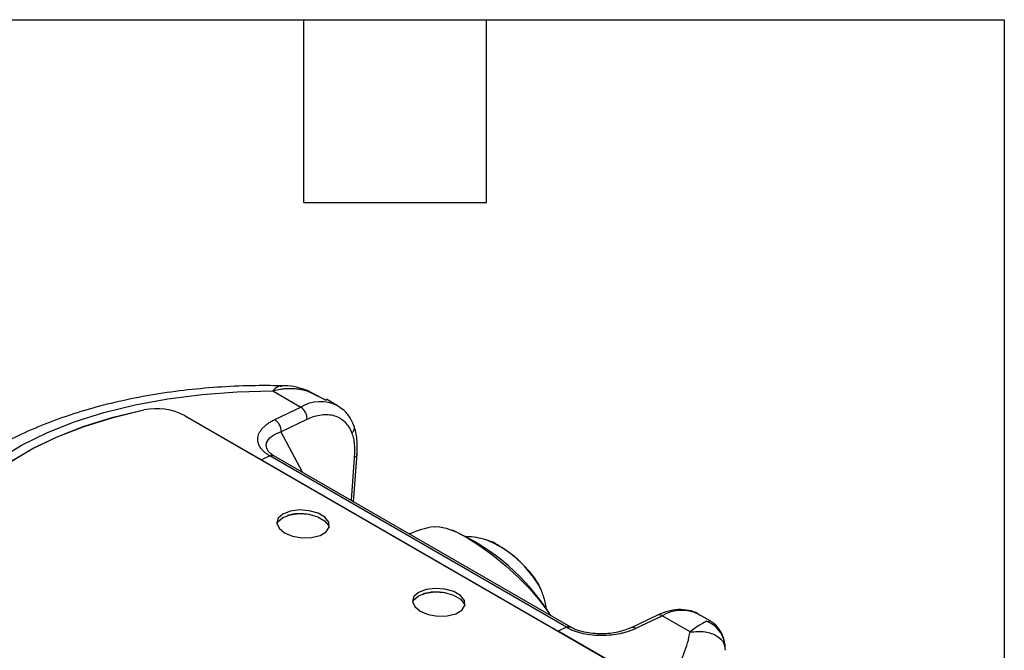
# Model space of a CAD drawing. Header units: millimetres. Extents: x 13 to 546, y 13 to 419.
# Tile 21 of 21: x 464 to 546, y 367 to 419. Entities that reach past the tile are written whole.
import ezdxf

# ---------------------------------------------------------------- set-up
doc = ezdxf.new("R2010")
doc.units = ezdxf.units.MM
doc.header["$LTSCALE"] = 2
doc.linetypes.add('SLD-Solid', pattern=[0])
doc.layers.add('TEXT', color=140, linetype='SLD-Solid', lineweight=25)

msp = doc.modelspace()

# ---------------------------------------------------------------- linework, layer by layer
for p, q in [((485.106, 388.153), (487.44, 386.806)), ((489.559, 387.354), (487.994, 388.189)), ((488.029, 388.154), (488.147, 388.09)), ((488.147, 388.09), (489.54, 387.394)), ((485.259, 385.768), (487.44, 386.806)), ((490.508, 386.926), (489.577, 387.463)), ((474.346, 386.569), (474.346, 386.571)), ((477.789, 386.095), (484.163, 382.415)), ((477.789, 386.095), (515.136, 364.535)), ((485.775, 384.762), (487.956, 385.801)), ((485.775, 384.762), (487.542, 381.407)), ((484.855, 382.744), (484.163, 382.415)), ((484.852, 382.743), (484.163, 382.415)), ((509.601, 368.456), (484.852, 382.743)), ((509.952, 368.47), (485.203, 382.757)), ((491.837, 378.927), (492.125, 382.903)), ((484.163, 382.415), (508.912, 368.128)), ((491.89, 382.592), (491.632, 379.045)), ((507.438, 371.676), (507.327, 371.941)), ((521.561, 368.999), (520.631, 369.536)), ((517.169, 369.46), (514.988, 368.421)), ((515.381, 368.378), (517.562, 369.417)), ((519.896, 368.07), (517.562, 369.417)), ((521.277, 368.965), (521.501, 368.934)), ((521.501, 368.934), (521.524, 368.93)), ((509.604, 368.457), (508.912, 368.128)), ((509.601, 368.456), (508.912, 368.128)), ((515.286, 364.448), (508.912, 368.128)), ((522.812, 366.738), (522.812, 367.015)), ((522.783, 366.735), (522.828, 366.539))]:
    msp.add_line(p, q)
at = {"flags": 128}
for points in [[(461.625, 363.213), (460.06, 364.647), (458.743, 366.14), (457.687, 367.679), (456.9, 369.249), (456.389, 370.836), (456.159, 372.428), (456.212, 374.009), (456.548, 375.565), (457.163, 377.083), (458.052, 378.549), (459.208, 379.951), (460.619, 381.276), (462.273, 382.511), (464.157, 383.647), (466.252, 384.673), (468.541, 385.579), (471.004, 386.359), (473.617, 387.005), (476.359, 387.511), (479.205, 387.873), (482.129, 388.088), (485.106, 388.153)], [(490.508, 386.926), (490.549, 386.901), (490.633, 386.848)], [(463.197, 382.237), (465.051, 383.338), (467.113, 384.331), (469.363, 385.206), (471.781, 385.955), (474.346, 386.571)], [(463.227, 382.256), (465.078, 383.353), (467.136, 384.341), (469.382, 385.212), (471.796, 385.958), (474.355, 386.571)], [(486.09, 376.334), (486.757, 376.06), (487.542, 375.922), (488.341, 375.939), (489.046, 376.11), (489.56, 376.41), (489.815, 376.8), (489.776, 377.227), (489.449, 377.633), (488.877, 377.963), (488.138, 378.173), (487.332, 378.234), (486.567, 378.138), (485.948, 377.898), (485.556, 377.547), (485.446, 377.132), (485.633, 376.708), (486.09, 376.334)], [(485.453, 377.082), (485.535, 377.25), (485.926, 377.601), (486.546, 377.841), (487.311, 377.937), (488.117, 377.875), (488.856, 377.666), (489.427, 377.336), (489.755, 376.93), (489.805, 376.766)], [(498.547, 376.841), (498.87, 376.855), (499.551, 376.724), (500.384, 376.405), (501.336, 375.91), (502.37, 375.259), (503.448, 374.475), (504.527, 373.589), (505.566, 372.635), (506.525, 371.651), (507.368, 370.673), (508.061, 369.739), (508.248, 369.453)], [(497.404, 369.803), (498.07, 369.528), (498.856, 369.391), (499.655, 369.408), (500.359, 369.579), (500.874, 369.879), (501.129, 370.269), (501.09, 370.696), (500.762, 371.101), (500.191, 371.432), (499.452, 371.641), (498.646, 371.702), (497.881, 371.607), (497.261, 371.367), (496.87, 371.016), (496.76, 370.601), (496.946, 370.177), (497.404, 369.803)], [(496.767, 370.55), (496.848, 370.719), (497.24, 371.07), (497.86, 371.31), (498.624, 371.405), (499.43, 371.344), (500.169, 371.134), (500.741, 370.804), (501.068, 370.399), (501.118, 370.234)]]:
    msp.add_lwpolyline(points, dxfattribs=at)
for centre, radius, start, end in [((489.085, 384), 3.254, 64.0696, 120.38233), ((486.811, 385.848), 1.145, 357.60581, 56.74785), ((475.398, 381.499), 5.18, 62.51677, 101.71731), ((475.402, 381.507), 5.172, 62.51667, 101.68042), ((485.04, 382.423), 0.371, 64.01194, 120.43999), ((487.45, 373.579), 4.347, 80.62891, 105.00599), ((500.029, 367.966), 8.998, 99.48314, 113.14641), ((492.603, 359.598), 18.515, 32.06185, 66.20164), ((499.429, 367.296), 9.134, 28.23637, 68.04731), ((498.764, 367.047), 4.347, 80.6341, 105.00085), ((517.325, 369.071), 0.419, 55.61587, 111.88753), ((519.208, 366.61), 3.254, 64.0696, 120.38233), ((509.789, 368.136), 0.371, 64.01194, 120.43999)]:
    msp.add_arc(centre, radius, start, end)
for points, knots in [([(485.815, 388.589), (484.989, 388.597), (483.198, 388.615), (480.473, 388.48), (477.658, 388.219), (474.91, 387.822), (472.247, 387.294), (469.687, 386.636), (467.245, 385.85), (464.939, 384.938), (462.784, 383.902), (460.797, 382.744), (458.996, 381.469), (457.4, 380.084), (456.029, 378.6), (454.899, 377.031), (454.017, 375.399), (453.407, 373.721), (453.075, 372.334), (453.035, 371.507), (453.024, 371.256)], [0, 0, 0, 0, 0.049585, 0.107615, 0.165712, 0.223902, 0.282213, 0.340674, 0.399307, 0.458131, 0.517143, 0.576311, 0.635518, 0.694532, 0.753042, 0.810684, 0.867153, 0.922339, 0.976392, 1, 1, 1, 1]), ([(485.106, 388.153), (485.289, 388.365), (485.523, 388.635), (485.763, 388.562), (485.815, 388.546)], [0, 0, 0, 0, 0.78464, 1, 1, 1, 1]), ([(488.147, 388.09), (488.077, 388.111), (487.937, 388.154), (487.724, 388.208), (487.509, 388.254), (487.291, 388.291), (487.071, 388.32), (486.849, 388.338), (486.602, 388.348), (486.314, 388.344), (485.964, 388.316), (485.555, 388.259), (485.262, 388.19), (485.106, 388.153)], [0, 0, 0, 0, 0.069039, 0.138806, 0.209343, 0.28069, 0.352887, 0.425972, 0.499981, 0.596176, 0.711558, 0.84616, 1, 1, 1, 1]), ([(488.055, 388.166), (487.41, 388.386), (486.675, 388.635), (485.91, 388.577), (485.815, 388.569)], [0, 0, 0, 0, 0.876904, 1, 1, 1, 1]), ([(491.889, 385.221), (491.82, 385.385), (491.626, 385.842), (491.228, 386.414), (490.813, 386.694), (490.647, 386.807)], [0, 0, 0, 0, 0.25191, 0.70058, 1, 1, 1, 1]), ([(487.956, 385.801), (488.369, 385.997), (488.777, 386.123), (489.551, 386.222), (489.916, 386.195), (490.574, 385.991), (490.867, 385.814), (491.357, 385.323), (491.554, 385.01), (491.696, 384.641)], [0, 0, 0, 0, 0.25, 0.25, 0.5, 0.5, 0.75, 0.75, 1, 1, 1, 1]), ([(484.855, 382.744), (484.815, 382.768), (484.735, 382.815), (484.624, 382.889), (484.52, 382.966), (484.423, 383.045), (484.333, 383.126), (484.25, 383.21), (484.174, 383.296), (484.032, 383.479), (483.879, 383.773), (483.836, 384.112), (483.875, 384.388), (483.946, 384.602), (484.06, 384.815), (484.219, 385.026), (484.419, 385.231), (484.661, 385.425), (484.938, 385.606), (485.151, 385.714), (485.259, 385.768)], [0, 0, 0, 0, 0.0266615, 0.0531955, 0.079673, 0.1061653, 0.1327435, 0.1594784, 0.1864391, 0.2136933, 0.3289809, 0.447706, 0.5111824, 0.5758395, 0.6433546, 0.7120204, 0.7838545, 0.8553707, 0.9272087, 1, 1, 1, 1]), ([(485.259, 385.768), (485.407, 385.682), (485.549, 385.524), (485.74, 385.152), (485.788, 384.94), (485.775, 384.762)], [0, 0, 0, 0, 0.5, 0.5, 1, 1, 1, 1]), ([(491.696, 384.641), (491.756, 384.715), (491.876, 384.863), (491.929, 385.088), (491.881, 385.204), (491.863, 385.249)], [0, 0, 0, 0, 0.3812783, 0.7625566, 1, 1, 1, 1]), ([(492.121, 382.844), (492.141, 383.281), (492.182, 384.165), (491.976, 384.898), (491.871, 385.269)], [0, 0, 0, 0, 0.493766, 1, 1, 1, 1]), ([(484.665, 383.244), (484.624, 383.335), (484.534, 383.535), (484.582, 383.929), (484.92, 384.39), (485.489, 384.638), (485.775, 384.762)], [0, 0, 0, 0, 0.145899, 0.319919, 0.658109, 1, 1, 1, 1]), ([(491.696, 384.641), (491.721, 384.57), (491.747, 384.498), (491.79, 384.347), (491.808, 384.269), (491.857, 384.03), (491.88, 383.862), (491.908, 383.514), (491.914, 383.335), (491.912, 382.969), (491.902, 382.781), (491.89, 382.592)], [0, 0, 0, 0, 0.125, 0.125, 0.25, 0.25, 0.5, 0.5, 0.75, 0.75, 1, 1, 1, 1]), ([(485.144, 382.776), (485.025, 382.867), (484.791, 383.045), (484.703, 383.18), (484.659, 383.246)], [0, 0, 0, 0, 0.510891, 1, 1, 1, 1]), ([(484.855, 382.744), (484.919, 382.77), (485.018, 382.81), (485.096, 382.786), (485.124, 382.778)], [0, 0, 0, 0, 0.6486358, 1, 1, 1, 1]), ([(492.119, 382.859), (492.119, 382.853), (492.123, 382.815), (492.087, 382.746), (492.013, 382.66), (491.931, 382.615), (491.89, 382.592)], [0, 0, 0, 0, 0.055991, 0.37066, 0.68533, 1, 1, 1, 1]), ([(502.863, 375.748), (502.611, 375.818), (502.08, 375.964), (501.53, 375.998), (501.241, 376.016)], [0, 0, 0, 0, 0.476109, 1, 1, 1, 1]), ([(507.327, 371.941), (507.263, 372.054), (507.071, 372.395), (506.631, 372.977), (505.99, 373.674), (505.283, 374.322), (504.548, 374.899), (503.814, 375.358), (503.322, 375.632), (503.062, 375.693), (503.031, 375.7)], [0, 0, 0, 0, 0.079146, 0.238291, 0.387784, 0.533417, 0.678795, 0.826009, 0.979246, 1, 1, 1, 1]), ([(507.923, 369.94), (507.914, 370.016), (507.866, 370.443), (507.708, 371.019), (507.512, 371.492), (507.451, 371.642)], [0, 0, 0, 0, 0.130393, 0.726003, 1, 1, 1, 1]), ([(520.77, 369.417), (520.7, 369.473), (520.412, 369.704), (519.774, 369.893), (518.917, 369.965), (518.035, 369.824), (517.451, 369.578), (517.169, 369.46)], [0, 0, 0, 0, 0.074459, 0.307942, 0.54007, 0.778137, 1, 1, 1, 1]), ([(521.277, 368.965), (521.178, 368.902), (520.992, 368.815), (520.629, 368.602), (520.493, 368.517), (520.205, 368.317), (520.053, 368.202), (519.896, 368.07)], [0, 0, 0, 0, 0.5, 0.5, 0.75, 0.75, 1, 1, 1, 1]), ([(522.787, 366.989), (522.782, 367.087), (522.763, 367.445), (522.477, 368.016), (521.969, 368.617), (521.503, 368.851), (521.277, 368.965)], [0, 0, 0, 0, 0.112176, 0.412954, 0.713733, 1, 1, 1, 1]), ([(522.815, 366.983), (522.769, 367.229), (522.675, 367.727), (522.296, 368.368), (521.897, 368.805), (521.61, 368.949), (521.529, 368.989)], [0, 0, 0, 0, 0.287491, 0.58481, 0.883615, 1, 1, 1, 1]), ([(470.297, 358.206), (472.199, 357.434), (474.36, 356.715), (477.957, 355.807), (479.215, 355.533), (481.83, 355.06), (483.188, 354.861), (485.977, 354.552), (487.408, 354.443), (490.308, 354.328), (491.777, 354.322), (494.711, 354.421), (496.176, 354.526), (499.057, 354.849), (500.472, 355.067), (503.21, 355.611), (504.532, 355.938), (507.044, 356.687), (508.234, 357.11), (510.453, 358.036), (511.482, 358.539), (513.361, 359.605), (514.211, 360.167), (515.725, 361.332), (516.39, 361.933), (517.54, 363.155), (518.025, 363.776), (519.227, 365.638), (519.691, 366.879), (519.896, 368.07)], [0, 0, 0, 0, 0.125, 0.125, 0.1875, 0.1875, 0.25, 0.25, 0.3125, 0.3125, 0.375, 0.375, 0.4375, 0.4375, 0.5, 0.5, 0.5625, 0.5625, 0.625, 0.625, 0.6875, 0.6875, 0.75, 0.75, 0.8125, 0.8125, 0.875, 0.875, 1, 1, 1, 1]), ([(509.604, 368.457), (509.665, 368.478), (509.789, 368.521), (509.912, 368.512), (509.952, 368.469), (509.956, 368.465)], [0, 0, 0, 0, 0.476094, 0.952189, 1, 1, 1, 1]), ([(509.604, 368.457), (509.652, 368.43), (509.749, 368.377), (509.954, 368.275), (510.342, 368.116), (510.956, 367.938), (511.749, 367.814), (512.557, 367.777), (513.348, 367.822), (513.955, 367.919), (514.426, 368.029), (514.807, 368.141), (515.133, 368.264), (515.325, 368.352), (515.381, 368.378)], [0, 0, 0, 0, 0.031272, 0.062525, 0.125048, 0.249854, 0.37429, 0.49981, 0.62495, 0.749924, 0.803982, 0.874989, 0.962982, 1, 1, 1, 1]), ([(515.001, 368.427), (514.648, 368.289), (513.94, 368.012), (512.762, 367.89), (511.788, 367.93), (511.064, 368.043), (510.384, 368.235), (510.026, 368.423), (509.848, 368.516)], [0, 0, 0, 0, 0.2482946, 0.4983418, 0.624175, 0.7499293, 0.8752715, 1, 1, 1, 1]), ([(515.381, 368.378), (515.306, 368.412), (515.158, 368.479), (515.036, 368.434), (514.977, 368.412)], [0, 0, 0, 0, 0.513479, 1, 1, 1, 1]), ([(519.896, 368.07), (520.33, 368.1), (521.179, 368.16), (522.152, 367.775), (522.72, 367.264), (522.765, 366.885), (522.783, 366.735)], [0, 0, 0, 0, 0.288792, 0.565061, 0.827965, 1, 1, 1, 1])]:
    msp.add_open_spline(points, degree=3, knots=knots)
at = {"layer": 'TEXT'}
for p, q in [((12.7, 419.1), (546.1, 419.1)), ((487.68, 403.86), (487.68, 419.1)), ((502.92, 403.86), (502.92, 419.1)), ((546.1, 419.1), (546.1, 12.7)), ((487.68, 403.86), (502.92, 403.86))]:
    msp.add_line(p, q, dxfattribs=at)

doc.saveas('drawing.dxf')
